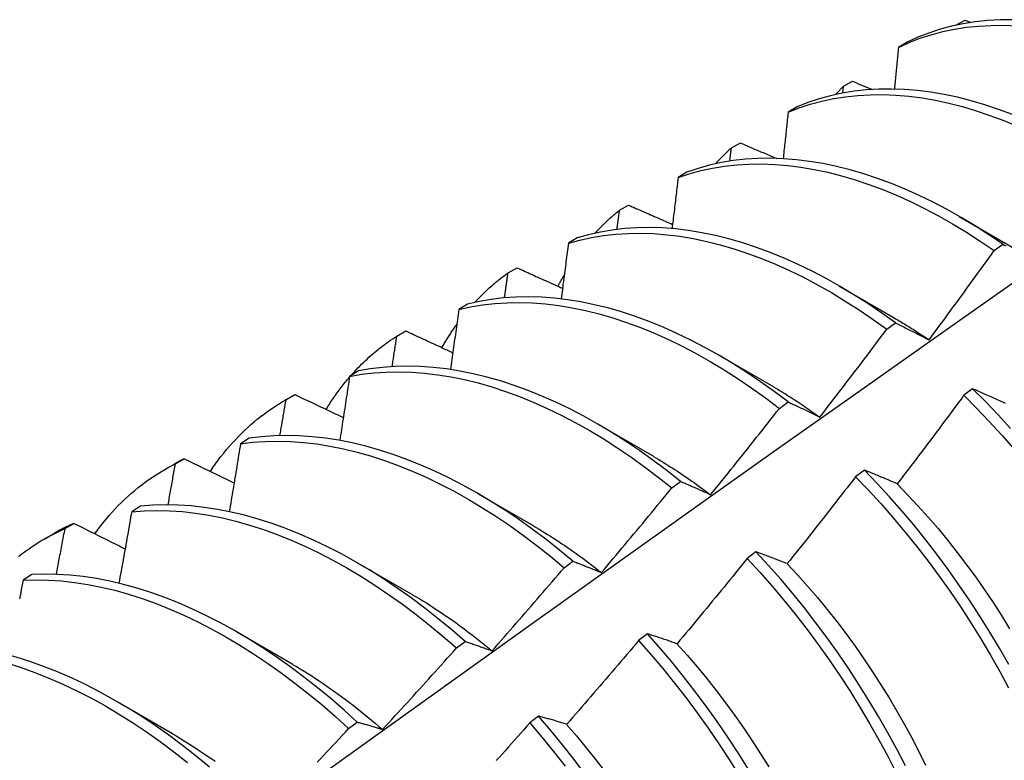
# Model space of a CAD drawing. Header units: inches. Extents: x 23 to 609, y 66 to 286.
# Tile 95 of 178: x 544.719 to 545.004, y 241.27 to 241.485. Entities that reach past the tile are written whole.
import ezdxf

# ---------------------------------------------------------------- set-up
doc = ezdxf.new("R2010")
doc.units = ezdxf.units.IN
doc.header["$MEASUREMENT"] = 0
doc.layers.add('Visible Edges(ANSI)', color=7, linetype='Continuous', lineweight=25)

msp = doc.modelspace()

# ---------------------------------------------------------------- linework, layer by layer
at = {"layer": 'Visible Edges(ANSI)'}
for p, q in [((544.99035, 241.48308), (544.99299, 241.48451)), ((544.99299, 241.48451), (544.99468, 241.48383)), ((544.99029, 241.48301), (544.99035, 241.48308)), ((544.99035, 241.48302), (544.99035, 241.48308)), ((544.97628, 241.47812), (544.9737, 241.47662)), ((544.9576, 241.4634), (544.95782, 241.46538)), ((544.95782, 241.46538), (544.96044, 241.46681)), ((544.94437, 241.45941), (544.94179, 241.45789)), ((544.92538, 241.44753), (544.928, 241.44898)), ((544.91254, 241.44055), (544.90997, 241.43902)), ((544.89303, 241.42955), (544.89564, 241.43101)), ((544.99131, 241.42773), (545.00726, 241.4185)), ((544.88078, 241.42154), (544.87822, 241.42)), ((545.00139, 241.41785), (545.0039, 241.41969)), ((544.86078, 241.41143), (544.86338, 241.4129)), ((544.95651, 241.40769), (544.97246, 241.39846)), ((544.84909, 241.40238), (544.84653, 241.40082)), ((544.97034, 241.39511), (544.97285, 241.39695)), ((544.82861, 241.39317), (544.83121, 241.39465)), ((544.92172, 241.38765), (544.93767, 241.37843)), ((544.81747, 241.38306), (544.81492, 241.3815)), ((544.79605, 241.37448), (544.79886, 241.3761)), ((544.79653, 241.37476), (544.79912, 241.37625)), ((544.79912, 241.37625), (544.79886, 241.3761)), ((544.99515, 241.37792), (544.99263, 241.37602)), ((544.93926, 241.37225), (544.94177, 241.3741)), ((544.88692, 241.36762), (544.90287, 241.35839)), ((544.78592, 241.3636), (544.78337, 241.36202)), ((544.76454, 241.3562), (544.76712, 241.3577)), ((544.76125, 241.35444), (544.76406, 241.35606)), ((544.96385, 241.35439), (544.96132, 241.35248)), ((544.90815, 241.34927), (544.91067, 241.35113)), ((544.85212, 241.34758), (544.86807, 241.33835)), ((544.75443, 241.34398), (544.75189, 241.34238)), ((544.73262, 241.3375), (544.7352, 241.33901)), ((544.72645, 241.3344), (544.72927, 241.33602)), ((544.9325, 241.33077), (544.92996, 241.32885)), ((544.87701, 241.32617), (544.87953, 241.32804)), ((544.81732, 241.32754), (544.83327, 241.31831)), ((544.72299, 241.3242), (544.72046, 241.3226)), ((544.78252, 241.3075), (544.79847, 241.29827)), ((544.84584, 241.30297), (544.84836, 241.30485)), ((544.9011, 241.30705), (544.89856, 241.30513)), ((544.74772, 241.28746), (544.76367, 241.27823)), ((544.86963, 241.28325), (544.86709, 241.28132)), ((544.81463, 241.27965), (544.81715, 241.28154))]:
    msp.add_line(p, q, dxfattribs=at)
at = {"layer": 'Visible Edges(ANSI)', "flags": 128}
for points in [[(545.00677, 241.48462), (545.0031, 241.48459), (544.9995, 241.48439), (544.99595, 241.48401), (544.99248, 241.48346), (544.98908, 241.48273), (544.98576, 241.48184), (544.98251, 241.48077), (544.97935, 241.47953), (544.97628, 241.47812)], [(544.9737, 241.47662), (544.97678, 241.47801), (544.97995, 241.47924), (544.9832, 241.48029), (544.98653, 241.48117), (544.98993, 241.48189), (544.99341, 241.48242), (544.99696, 241.48279), (545.00057, 241.48298), (545.00424, 241.483), (545.00796, 241.48284)], [(544.9737, 241.47662), (544.97365, 241.47612), (544.97361, 241.47562), (544.97356, 241.47511), (544.97351, 241.47461), (544.97346, 241.47411), (544.97342, 241.47361), (544.97337, 241.47311), (544.97332, 241.47261), (544.97327, 241.47211), (544.97322, 241.4716), (544.97318, 241.4711), (544.97313, 241.4706), (544.97308, 241.4701), (544.97303, 241.4696), (544.97298, 241.46909), (544.97294, 241.46859), (544.97289, 241.46809), (544.97284, 241.46759), (544.97279, 241.46708), (544.97274, 241.46658), (544.97269, 241.46608), (544.97264, 241.46558), (544.97259, 241.46507), (544.97254, 241.46457)], [(545.00671, 241.45721), (545.0027, 241.4587), (544.99871, 241.46003), (544.99475, 241.46119), (544.99082, 241.46219), (544.98692, 241.46301), (544.98306, 241.46366), (544.97924, 241.46414), (544.97547, 241.46445), (544.97175, 241.46458), (544.96809, 241.46454), (544.96449, 241.46433), (544.96095, 241.46394), (544.95748, 241.46338), (544.95408, 241.46264), (544.95076, 241.46174), (544.94752, 241.46066), (544.94437, 241.45941)], [(544.95549, 241.46297), (544.95558, 241.46307), (544.95568, 241.46318), (544.95577, 241.46328), (544.95587, 241.46338), (544.95597, 241.46348), (544.95606, 241.46359), (544.95616, 241.46369), (544.95625, 241.46379), (544.95635, 241.46389), (544.95645, 241.46399), (544.95654, 241.46409), (544.95664, 241.46419), (544.95674, 241.46429), (544.95683, 241.46439), (544.95693, 241.46449), (544.95703, 241.46459), (544.95713, 241.46469), (544.95723, 241.46479), (544.95732, 241.46489), (544.95742, 241.46499), (544.95752, 241.46508), (544.95762, 241.46518), (544.95772, 241.46528), (544.95782, 241.46538)], [(544.96044, 241.46681), (544.96068, 241.46671), (544.96092, 241.46662), (544.96116, 241.46652), (544.96139, 241.46642), (544.96163, 241.46632), (544.96187, 241.46622), (544.96211, 241.46612), (544.96234, 241.46602), (544.96258, 241.46593), (544.96282, 241.46583), (544.96306, 241.46573), (544.9633, 241.46563), (544.96353, 241.46553), (544.96377, 241.46543), (544.96401, 241.46534), (544.96425, 241.46524), (544.96449, 241.46514), (544.96472, 241.46504), (544.96496, 241.46494), (544.9652, 241.46484), (544.96544, 241.46475), (544.96568, 241.46465), (544.96591, 241.46455), (544.96615, 241.46445)], [(544.94179, 241.45789), (544.94496, 241.45913), (544.9482, 241.46019), (544.95153, 241.46109), (544.95493, 241.46181), (544.9584, 241.46236), (544.96195, 241.46273), (544.96555, 241.46293), (544.96922, 241.46296), (544.97294, 241.46281), (544.97672, 241.46249), (544.98054, 241.462), (544.9844, 241.46134), (544.9883, 241.4605), (544.99224, 241.45949), (544.9962, 241.45832), (545.00019, 241.45697), (545.0042, 241.45547), (545.00823, 241.45379)], [(544.94179, 241.45789), (544.94174, 241.45733), (544.94168, 241.45677), (544.94162, 241.45621), (544.94156, 241.45565), (544.9415, 241.45509), (544.94144, 241.45453), (544.94138, 241.45397), (544.94132, 241.45341), (544.94126, 241.45285), (544.9412, 241.45229), (544.94115, 241.45173), (544.94109, 241.45117), (544.94103, 241.45061), (544.94097, 241.45005), (544.94091, 241.44949), (544.94085, 241.44892), (544.94079, 241.44836), (544.94072, 241.4478), (544.94066, 241.44724), (544.9406, 241.44668), (544.94054, 241.44612), (544.94048, 241.44555), (544.94042, 241.44499), (544.94036, 241.44443)], [(544.92069, 241.44293), (544.92088, 241.44314), (544.92107, 241.44334), (544.92125, 241.44354), (544.92144, 241.44374), (544.92163, 241.44394), (544.92182, 241.44414), (544.92202, 241.44433), (544.92221, 241.44453), (544.9224, 241.44472), (544.92259, 241.44492), (544.92279, 241.44511), (544.92298, 241.4453), (544.92318, 241.4455), (544.92338, 241.44569), (544.92357, 241.44587), (544.92377, 241.44606), (544.92397, 241.44625), (544.92417, 241.44644), (544.92437, 241.44662), (544.92457, 241.44681), (544.92477, 241.44699), (544.92497, 241.44717), (544.92517, 241.44735), (544.92538, 241.44753)], [(544.92492, 241.44372), (544.92494, 241.44388), (544.92496, 241.44404), (544.92497, 241.4442), (544.92499, 241.44436), (544.92501, 241.44452), (544.92503, 241.44468), (544.92505, 241.44484), (544.92507, 241.44499), (544.92509, 241.44515), (544.92511, 241.44531), (544.92513, 241.44547), (544.92515, 241.44563), (544.92517, 241.44579), (544.92519, 241.44595), (544.92521, 241.44611), (544.92522, 241.44626), (544.92524, 241.44642), (544.92526, 241.44658), (544.92528, 241.44674), (544.9253, 241.4469), (544.92532, 241.44706), (544.92534, 241.44722), (544.92536, 241.44738), (544.92538, 241.44753)], [(544.928, 241.44898), (544.92843, 241.44879), (544.92887, 241.44861), (544.9293, 241.44842), (544.92974, 241.44823), (544.93018, 241.44805), (544.93061, 241.44786), (544.93105, 241.44768), (544.93149, 241.44749), (544.93192, 241.4473), (544.93236, 241.44712), (544.9328, 241.44693), (544.93324, 241.44674), (544.93367, 241.44656), (544.93411, 241.44637), (544.93455, 241.44618), (544.93499, 241.446), (544.93542, 241.44581), (544.93586, 241.44563), (544.9363, 241.44544), (544.93674, 241.44525), (544.93718, 241.44507), (544.93761, 241.44488), (544.93805, 241.4447), (544.93849, 241.44451)], [(545.0039, 241.41969), (544.9999, 241.42241), (544.99588, 241.42499), (544.99185, 241.42742), (544.98781, 241.4297), (544.98377, 241.43183), (544.97973, 241.4338), (544.9757, 241.43561), (544.97167, 241.43726), (544.96767, 241.43875), (544.96368, 241.44007), (544.95972, 241.44122), (544.95579, 241.4422), (544.95189, 241.44302), (544.94803, 241.44366), (544.94422, 241.44413), (544.94045, 241.44442), (544.93673, 241.44455), (544.93307, 241.4445), (544.92948, 241.44427), (544.92594, 241.44387), (544.92248, 241.4433), (544.91909, 241.44256), (544.91577, 241.44164), (544.91254, 241.44055)], [(544.90997, 241.43902), (544.91321, 241.4401), (544.91653, 241.441), (544.91993, 241.44173), (544.9234, 241.44229), (544.92693, 241.44268), (544.93054, 241.44289), (544.9342, 241.44292), (544.93792, 241.44279), (544.94169, 241.44248), (544.94551, 241.442), (544.94937, 241.44134), (544.95327, 241.44051), (544.95721, 241.43952), (544.96117, 241.43835), (544.96516, 241.43702), (544.96917, 241.43552), (544.97319, 241.43386), (544.97722, 241.43204), (544.98127, 241.43005), (544.98531, 241.42791), (544.98935, 241.42562), (544.99338, 241.42318), (544.99739, 241.42059), (545.00139, 241.41785)], [(544.90997, 241.43902), (544.9099, 241.43841), (544.90983, 241.43779), (544.90975, 241.43717), (544.90968, 241.43656), (544.90961, 241.43594), (544.90954, 241.43532), (544.90947, 241.43471), (544.9094, 241.43409), (544.90932, 241.43347), (544.90925, 241.43285), (544.90918, 241.43224), (544.90911, 241.43162), (544.90903, 241.431), (544.90896, 241.43038), (544.90889, 241.42977), (544.90881, 241.42915), (544.90874, 241.42853), (544.90867, 241.42791), (544.90859, 241.42729), (544.90852, 241.42668), (544.90845, 241.42606), (544.90837, 241.42544), (544.9083, 241.42482), (544.90822, 241.4242)], [(544.89564, 241.43101), (544.89617, 241.43078), (544.8967, 241.43055), (544.89723, 241.43031), (544.89776, 241.43008), (544.89829, 241.42985), (544.89882, 241.42961), (544.89935, 241.42938), (544.89987, 241.42915), (544.9004, 241.42891), (544.90093, 241.42868), (544.90147, 241.42845), (544.902, 241.42822), (544.90253, 241.42798), (544.90306, 241.42775), (544.90359, 241.42752), (544.90412, 241.42729), (544.90465, 241.42705), (544.90518, 241.42682), (544.90571, 241.42659), (544.90624, 241.42636), (544.90678, 241.42613), (544.90731, 241.42589), (544.90784, 241.42566), (544.90837, 241.42543)], [(544.88589, 241.42289), (544.88617, 241.4232), (544.88645, 241.4235), (544.88674, 241.42379), (544.88702, 241.42409), (544.88731, 241.42438), (544.88759, 241.42468), (544.88788, 241.42497), (544.88817, 241.42525), (544.88847, 241.42554), (544.88876, 241.42582), (544.88906, 241.4261), (544.88935, 241.42638), (544.88965, 241.42666), (544.88995, 241.42693), (544.89025, 241.4272), (544.89055, 241.42747), (544.89086, 241.42774), (544.89116, 241.42801), (544.89147, 241.42827), (544.89178, 241.42853), (544.89209, 241.42879), (544.8924, 241.42905), (544.89272, 241.4293), (544.89303, 241.42955)], [(544.8923, 241.42398), (544.89233, 241.42422), (544.89236, 241.42445), (544.89239, 241.42468), (544.89242, 241.42491), (544.89245, 241.42515), (544.89248, 241.42538), (544.89251, 241.42561), (544.89254, 241.42584), (544.89257, 241.42607), (544.8926, 241.42631), (544.89264, 241.42654), (544.89267, 241.42677), (544.8927, 241.427), (544.89273, 241.42723), (544.89276, 241.42747), (544.89279, 241.4277), (544.89282, 241.42793), (544.89285, 241.42816), (544.89288, 241.42839), (544.89291, 241.42863), (544.89294, 241.42886), (544.89297, 241.42909), (544.893, 241.42932), (544.89303, 241.42955)], [(544.97285, 241.39695), (544.96887, 241.39981), (544.96486, 241.40253), (544.96084, 241.4051), (544.95681, 241.40752), (544.95277, 241.40979), (544.94873, 241.41191), (544.94469, 241.41387), (544.94066, 241.41567), (544.93664, 241.41731), (544.93263, 241.41879), (544.92865, 241.4201), (544.92469, 241.42124), (544.92076, 241.42222), (544.91686, 241.42302), (544.913, 241.42365), (544.90919, 241.42411), (544.90543, 241.4244), (544.90172, 241.42451), (544.89806, 241.42445), (544.89447, 241.42421), (544.89094, 241.42381), (544.88748, 241.42322), (544.88409, 241.42247), (544.88078, 241.42154)], [(544.87822, 241.42), (544.88153, 241.42091), (544.88492, 241.42165), (544.88839, 241.42222), (544.89192, 241.42262), (544.89552, 241.42284), (544.89918, 241.42289), (544.9029, 241.42276), (544.90667, 241.42246), (544.91048, 241.42199), (544.91434, 241.42135), (544.91824, 241.42053), (544.92217, 241.41954), (544.92614, 241.41839), (544.93012, 241.41706), (544.93413, 241.41557), (544.93815, 241.41392), (544.94219, 241.41211), (544.94623, 241.41014), (544.95027, 241.40801), (544.95431, 241.40572), (544.95834, 241.40329), (544.96236, 241.40071), (544.96636, 241.39798), (544.97034, 241.39511)], [(544.87822, 241.42), (544.87813, 241.41933), (544.87805, 241.41866), (544.87796, 241.41799), (544.87788, 241.41732), (544.87779, 241.41665), (544.8777, 241.41598), (544.87762, 241.41531), (544.87753, 241.41463), (544.87745, 241.41396), (544.87736, 241.41329), (544.87727, 241.41262), (544.87719, 241.41195), (544.8771, 241.41128), (544.87701, 241.41061), (544.87693, 241.40993), (544.87684, 241.40926), (544.87675, 241.40859), (544.87666, 241.40792), (544.87658, 241.40725), (544.87649, 241.40657), (544.8764, 241.4059), (544.87631, 241.40523), (544.87622, 241.40456), (544.87614, 241.40388)], [(545.0039, 241.41969), (545.00432, 241.41947), (545.00474, 241.41925)], [(544.98256, 241.39206), (544.98336, 241.39313), (544.98415, 241.3942), (544.98494, 241.39527), (544.98573, 241.39633), (544.98652, 241.3974), (544.98731, 241.39847), (544.9881, 241.39955), (544.98889, 241.40062), (544.98968, 241.40169), (544.99047, 241.40276), (544.99125, 241.40384), (544.99204, 241.40491), (544.99282, 241.40599), (544.99361, 241.40706), (544.99439, 241.40814), (544.99517, 241.40921), (544.99595, 241.41029), (544.99673, 241.41137), (544.99751, 241.41245), (544.99829, 241.41353), (544.99907, 241.41461), (544.99984, 241.41569), (545.00062, 241.41677), (545.00139, 241.41785)], [(544.85109, 241.40285), (544.85147, 241.40326), (544.85184, 241.40365), (544.85222, 241.40405), (544.8526, 241.40444), (544.85298, 241.40483), (544.85337, 241.40521), (544.85376, 241.40559), (544.85415, 241.40596), (544.85454, 241.40633), (544.85494, 241.4067), (544.85534, 241.40706), (544.85574, 241.40742), (544.85615, 241.40778), (544.85656, 241.40813), (544.85697, 241.40848), (544.85738, 241.40882), (544.8578, 241.40916), (544.85821, 241.4095), (544.85863, 241.40983), (544.85906, 241.41016), (544.85948, 241.41048), (544.85991, 241.4108), (544.86034, 241.41112), (544.86078, 241.41143)], [(544.85974, 241.40418), (544.85978, 241.40448), (544.85983, 241.40479), (544.85987, 241.40509), (544.85991, 241.40539), (544.85996, 241.40569), (544.86, 241.406), (544.86004, 241.4063), (544.86009, 241.4066), (544.86013, 241.4069), (544.86017, 241.4072), (544.86022, 241.40751), (544.86026, 241.40781), (544.8603, 241.40811), (544.86035, 241.40841), (544.86039, 241.40871), (544.86043, 241.40902), (544.86048, 241.40932), (544.86052, 241.40962), (544.86056, 241.40992), (544.86061, 241.41022), (544.86065, 241.41053), (544.86069, 241.41083), (544.86073, 241.41113), (544.86078, 241.41143)], [(544.86338, 241.4129), (544.86393, 241.41265), (544.86447, 241.4124), (544.86502, 241.41216), (544.86557, 241.41191), (544.86611, 241.41166), (544.86666, 241.41141), (544.86721, 241.41117), (544.86776, 241.41092), (544.8683, 241.41067), (544.86885, 241.41042), (544.8694, 241.41018), (544.86995, 241.40993), (544.8705, 241.40968), (544.87104, 241.40943), (544.87159, 241.40919), (544.87214, 241.40894), (544.87269, 241.40869), (544.87324, 241.40845), (544.87379, 241.4082), (544.87434, 241.40795), (544.87489, 241.40771), (544.87544, 241.40746), (544.87599, 241.40721), (544.87654, 241.40696)], [(544.87521, 241.40756), (544.87528, 241.4077), (544.87535, 241.40784), (544.87543, 241.40799), (544.8755, 241.40813), (544.87558, 241.40827), (544.87565, 241.40841), (544.87573, 241.40854), (544.87581, 241.40868), (544.87588, 241.40882), (544.87596, 241.40896), (544.87603, 241.4091), (544.87611, 241.40924), (544.87619, 241.40938), (544.87627, 241.40951), (544.87634, 241.40965), (544.87642, 241.40979), (544.8765, 241.40993), (544.87658, 241.41006), (544.87665, 241.4102), (544.87673, 241.41034), (544.87681, 241.41047), (544.87689, 241.41061), (544.87697, 241.41074), (544.87705, 241.41088)], [(544.56558, 241.09157), (544.589, 241.10864), (544.6124, 241.12568), (544.63576, 241.14268), (544.65911, 241.15964), (544.68242, 241.17656), (544.70571, 241.19344), (544.72898, 241.21028), (544.75222, 241.22707), (544.77544, 241.24381), (544.79865, 241.26051), (544.82183, 241.27716), (544.845, 241.29376), (544.86815, 241.31031), (544.89128, 241.32682), (544.9144, 241.34327), (544.93751, 241.35966), (544.96061, 241.376), (544.9837, 241.39229), (545.00678, 241.40852)], [(544.84653, 241.40082), (544.84992, 241.40158), (544.85338, 241.40215), (544.85691, 241.40256), (544.86051, 241.40279), (544.86417, 241.40285), (544.86788, 241.40274), (544.87165, 241.40245), (544.87546, 241.40198), (544.87932, 241.40135), (544.88321, 241.40054), (544.88714, 241.39957), (544.8911, 241.39842), (544.89509, 241.39711), (544.89909, 241.39563), (544.90312, 241.39399), (544.90715, 241.39218), (544.91119, 241.39022), (544.91523, 241.3881), (544.91927, 241.38582), (544.9233, 241.3834), (544.92732, 241.38082), (544.93132, 241.37811), (544.9353, 241.37525), (544.93926, 241.37225)], [(544.94177, 241.3741), (544.93781, 241.37709), (544.93383, 241.37994), (544.92983, 241.38264), (544.92581, 241.38521), (544.92177, 241.38762), (544.91774, 241.38988), (544.91369, 241.39199), (544.90965, 241.39394), (544.90562, 241.39574), (544.9016, 241.39737), (544.8976, 241.39883), (544.89361, 241.40013), (544.88965, 241.40127), (544.88573, 241.40223), (544.88183, 241.40302), (544.87798, 241.40364), (544.87417, 241.40409), (544.87041, 241.40437), (544.8667, 241.40447), (544.86305, 241.4044), (544.85946, 241.40416), (544.85593, 241.40374), (544.85247, 241.40314), (544.84909, 241.40238)], [(544.84653, 241.40082), (544.84643, 241.4001), (544.84633, 241.39938), (544.84623, 241.39866), (544.84613, 241.39794), (544.84603, 241.39722), (544.84593, 241.39649), (544.84583, 241.39577), (544.84573, 241.39505), (544.84563, 241.39433), (544.84553, 241.3936), (544.84543, 241.39288), (544.84533, 241.39216), (544.84522, 241.39144), (544.84512, 241.39071), (544.84502, 241.38999), (544.84492, 241.38927), (544.84482, 241.38854), (544.84471, 241.38782), (544.84461, 241.38709), (544.84451, 241.38637), (544.8444, 241.38565), (544.8443, 241.38492), (544.84419, 241.3842), (544.84409, 241.38347)], [(544.84165, 241.3898), (544.84182, 241.39009), (544.84199, 241.39039), (544.84215, 241.39068), (544.84232, 241.39096), (544.8425, 241.39125), (544.84267, 241.39154), (544.84284, 241.39183), (544.84301, 241.39211), (544.84319, 241.39239), (544.84337, 241.39268), (544.84354, 241.39296), (544.84372, 241.39324), (544.8439, 241.39352), (544.84408, 241.39379), (544.84426, 241.39407), (544.84444, 241.39435), (544.84463, 241.39462), (544.84481, 241.39489), (544.845, 241.39516), (544.84518, 241.39543), (544.84537, 241.3957), (544.84556, 241.39597), (544.84575, 241.39624), (544.84594, 241.39651)], [(544.97247, 241.39842), (544.97289, 241.39817), (544.97332, 241.39793), (544.97374, 241.39768), (544.97416, 241.39743), (544.97458, 241.39718), (544.975, 241.39693), (544.97543, 241.39667), (544.97585, 241.39641), (544.97627, 241.39615), (544.97669, 241.39589), (544.97711, 241.39563), (544.97753, 241.39536), (544.97795, 241.3951), (544.97837, 241.39483), (544.97879, 241.39456), (544.97921, 241.39429), (544.97963, 241.39401), (544.98005, 241.39374), (544.98047, 241.39346), (544.98089, 241.39318), (544.98131, 241.3929), (544.98173, 241.39261), (544.98214, 241.39233), (544.98256, 241.39204)], [(544.97285, 241.39695), (544.97324, 241.39676), (544.97364, 241.39657), (544.97404, 241.39637), (544.97444, 241.39617), (544.97484, 241.39598), (544.97524, 241.39578), (544.97564, 241.39558), (544.97604, 241.39538), (544.97644, 241.39518), (544.97684, 241.39498), (544.97725, 241.39477), (544.97765, 241.39457), (544.97806, 241.39437), (544.97846, 241.39416), (544.97887, 241.39396), (544.97928, 241.39375), (544.97968, 241.39354), (544.98009, 241.39333), (544.9805, 241.39312), (544.98091, 241.39291), (544.98132, 241.3927), (544.98174, 241.39249), (544.98215, 241.39228), (544.98256, 241.39206)], [(544.81534, 241.38176), (544.81584, 241.38231), (544.81634, 241.38286), (544.81684, 241.38341), (544.81736, 241.38394), (544.81787, 241.38447), (544.81839, 241.385), (544.81892, 241.38551), (544.81945, 241.38602), (544.81999, 241.38652), (544.82053, 241.38701), (544.82108, 241.3875), (544.82163, 241.38798), (544.82218, 241.38845), (544.82274, 241.38892), (544.82331, 241.38938), (544.82388, 241.38983), (544.82446, 241.39027), (544.82504, 241.39071), (544.82562, 241.39113), (544.82621, 241.39156), (544.8268, 241.39197), (544.8274, 241.39238), (544.828, 241.39277), (544.82861, 241.39317)], [(544.82724, 241.38431), (544.8273, 241.38468), (544.82736, 241.38505), (544.82742, 241.38542), (544.82747, 241.38579), (544.82753, 241.38616), (544.82759, 241.38653), (544.82765, 241.3869), (544.8277, 241.38726), (544.82776, 241.38763), (544.82782, 241.388), (544.82787, 241.38837), (544.82793, 241.38874), (544.82799, 241.38911), (544.82804, 241.38948), (544.8281, 241.38985), (544.82816, 241.39022), (544.82822, 241.39058), (544.82827, 241.39095), (544.82833, 241.39132), (544.82839, 241.39169), (544.82844, 241.39206), (544.8285, 241.39243), (544.82855, 241.3928), (544.82861, 241.39317)], [(544.83121, 241.39465), (544.83177, 241.39438), (544.83233, 241.39412), (544.8329, 241.39386), (544.83346, 241.3936), (544.83403, 241.39333), (544.83459, 241.39307), (544.83516, 241.39281), (544.83572, 241.39255), (544.83629, 241.39228), (544.83685, 241.39202), (544.83742, 241.39176), (544.83798, 241.3915), (544.83855, 241.39124), (544.83912, 241.39097), (544.83968, 241.39071), (544.84025, 241.39045), (544.84082, 241.39019), (544.84138, 241.38993), (544.84195, 241.38966), (544.84252, 241.3894), (544.84308, 241.38914), (544.84365, 241.38888), (544.84422, 241.38862), (544.84479, 241.38835)], [(544.95099, 241.36974), (544.9518, 241.37079), (544.95262, 241.37184), (544.95343, 241.37289), (544.95425, 241.37394), (544.95506, 241.37499), (544.95587, 241.37604), (544.95668, 241.3771), (544.95749, 241.37815), (544.9583, 241.37921), (544.95911, 241.38026), (544.95992, 241.38132), (544.96072, 241.38238), (544.96153, 241.38343), (544.96233, 241.38449), (544.96314, 241.38555), (544.96394, 241.38661), (544.96474, 241.38767), (544.96555, 241.38873), (544.96635, 241.38979), (544.96715, 241.39086), (544.96794, 241.39192), (544.96874, 241.39298), (544.96954, 241.39405), (544.97034, 241.39511)], [(544.81492, 241.3815), (544.81838, 241.38209), (544.8219, 241.3825), (544.8255, 241.38274), (544.82915, 241.38281), (544.83286, 241.38271), (544.83662, 241.38243), (544.84043, 241.38198), (544.84429, 241.38135), (544.84818, 241.38056), (544.85211, 241.37959), (544.85607, 241.37845), (544.86005, 241.37715), (544.86406, 241.37568), (544.86808, 241.37405), (544.87211, 241.37225), (544.87615, 241.3703), (544.88019, 241.36819), (544.88423, 241.36592), (544.88826, 241.36351), (544.89228, 241.36094), (544.89629, 241.35823), (544.90027, 241.35538), (544.90423, 241.35239), (544.90815, 241.34927)], [(544.91067, 241.35113), (544.90674, 241.35424), (544.90278, 241.35722), (544.8988, 241.36006), (544.89479, 241.36276), (544.89077, 241.36532), (544.88674, 241.36772), (544.8827, 241.36997), (544.87865, 241.37207), (544.87462, 241.37402), (544.87058, 241.3758), (544.86656, 241.37742), (544.86256, 241.37887), (544.85858, 241.38017), (544.85462, 241.38129), (544.85069, 241.38224), (544.8468, 241.38302), (544.84295, 241.38364), (544.83915, 241.38408), (544.83539, 241.38434), (544.83168, 241.38443), (544.82803, 241.38435), (544.82445, 241.3841), (544.82092, 241.38367), (544.81747, 241.38306)], [(544.80814, 241.37195), (544.8084, 241.37237), (544.80866, 241.37278), (544.80892, 241.37319), (544.80918, 241.3736), (544.80945, 241.37401), (544.80971, 241.37441), (544.80998, 241.37481), (544.81025, 241.37521), (544.81053, 241.3756), (544.8108, 241.376), (544.81108, 241.37639), (544.81136, 241.37677), (544.81164, 241.37716), (544.81193, 241.37754), (544.81221, 241.37792), (544.8125, 241.3783), (544.81279, 241.37868), (544.81308, 241.37905), (544.81338, 241.37942), (544.81367, 241.37978), (544.81397, 241.38015), (544.81427, 241.38051), (544.81458, 241.38087), (544.81488, 241.38123)], [(544.81492, 241.3815), (544.81481, 241.38073), (544.81469, 241.37996), (544.81457, 241.37919), (544.81446, 241.37841), (544.81434, 241.37764), (544.81422, 241.37687), (544.81411, 241.3761), (544.81399, 241.37533), (544.81387, 241.37456), (544.81376, 241.37379), (544.81364, 241.37302), (544.81352, 241.37224), (544.8134, 241.37147), (544.81328, 241.3707), (544.81317, 241.36993), (544.81305, 241.36916), (544.81293, 241.36838), (544.81281, 241.36761), (544.81269, 241.36684), (544.81257, 241.36606), (544.81245, 241.36529), (544.81233, 241.36452), (544.81221, 241.36374), (544.81209, 241.36297)], [(544.79912, 241.37625), (544.7997, 241.37597), (544.80028, 241.37569), (544.80086, 241.37542), (544.80144, 241.37514), (544.80203, 241.37486), (544.80261, 241.37458), (544.80319, 241.37431), (544.80377, 241.37403), (544.80435, 241.37375), (544.80494, 241.37347), (544.80552, 241.3732), (544.8061, 241.37292), (544.80668, 241.37264), (544.80727, 241.37237), (544.80785, 241.37209), (544.80844, 241.37181), (544.80902, 241.37153), (544.8096, 241.37126), (544.81019, 241.37098), (544.81077, 241.3707), (544.81136, 241.37043), (544.81194, 241.37015), (544.81253, 241.36987), (544.81311, 241.3696)], [(544.93766, 241.37841), (544.93822, 241.37809), (544.93878, 241.37776), (544.93934, 241.37743), (544.93989, 241.37709), (544.94045, 241.37675), (544.94101, 241.37641), (544.94156, 241.37607), (544.94212, 241.37572), (544.94268, 241.37537), (544.94323, 241.37501), (544.94379, 241.37465), (544.94434, 241.37429), (544.9449, 241.37393), (544.94545, 241.37356), (544.94601, 241.37319), (544.94656, 241.37281), (544.94711, 241.37243), (544.94767, 241.37205), (544.94822, 241.37167), (544.94877, 241.37128), (544.94932, 241.37089), (544.94987, 241.3705), (544.95042, 241.3701), (544.95097, 241.3697)], [(545.00473, 241.37364), (545.0043, 241.37384), (545.00388, 241.37403), (545.00345, 241.37423), (545.00303, 241.37442), (545.00261, 241.37461), (545.00219, 241.3748), (545.00177, 241.37499), (545.00135, 241.37518), (545.00093, 241.37537), (545.00051, 241.37555), (545.0001, 241.37574), (544.99968, 241.37592), (544.99926, 241.37611), (544.99885, 241.37629), (544.99844, 241.37648), (544.99802, 241.37666), (544.99761, 241.37684), (544.9972, 241.37702), (544.99679, 241.3772), (544.99638, 241.37738), (544.99597, 241.37756), (544.99556, 241.37774), (544.99515, 241.37792)], [(545.00613, 241.36646), (545.00253, 241.37039), (544.99887, 241.37421), (544.99515, 241.37792)], [(544.77468, 241.35401), (544.77541, 241.35511), (544.77617, 241.35619), (544.77694, 241.35725), (544.77772, 241.35829), (544.77852, 241.35931), (544.77934, 241.36031), (544.78017, 241.36129), (544.78102, 241.36225), (544.78188, 241.36319), (544.78276, 241.36411), (544.78365, 241.36501), (544.78456, 241.36589), (544.78548, 241.36674), (544.78641, 241.36758), (544.78736, 241.3684), (544.78833, 241.36919), (544.78931, 241.36996), (544.7903, 241.37071), (544.7913, 241.37144), (544.79232, 241.37215), (544.79335, 241.37283), (544.7944, 241.3735), (544.79546, 241.37414), (544.79653, 241.37476)], [(544.7948, 241.36437), (544.79488, 241.3648), (544.79495, 241.36524), (544.79502, 241.36567), (544.79509, 241.3661), (544.79517, 241.36653), (544.79524, 241.36697), (544.79531, 241.3674), (544.79538, 241.36783), (544.79546, 241.36827), (544.79553, 241.3687), (544.7956, 241.36913), (544.79567, 241.36957), (544.79575, 241.37), (544.79582, 241.37043), (544.79589, 241.37086), (544.79596, 241.3713), (544.79603, 241.37173), (544.7961, 241.37216), (544.79618, 241.37259), (544.79625, 241.37303), (544.79632, 241.37346), (544.79639, 241.37389), (544.79646, 241.37432), (544.79653, 241.37476)], [(544.94177, 241.3741), (544.94215, 241.37393), (544.94252, 241.37376), (544.9429, 241.37358), (544.94328, 241.37341), (544.94366, 241.37324), (544.94403, 241.37306), (544.94441, 241.37288), (544.9448, 241.3727), (544.94518, 241.37253), (544.94556, 241.37235), (544.94594, 241.37217), (544.94633, 241.37198), (544.94671, 241.3718), (544.9471, 241.37162), (544.94748, 241.37143), (544.94787, 241.37125), (544.94826, 241.37106), (544.94864, 241.37088), (544.94903, 241.37069), (544.94942, 241.3705), (544.94981, 241.37031), (544.9502, 241.37012), (544.9506, 241.36993), (544.95099, 241.36974)], [(544.99263, 241.37602), (544.99183, 241.37494), (544.99104, 241.37387), (544.99024, 241.3728), (544.98945, 241.37173), (544.98865, 241.37066), (544.98786, 241.36959), (544.98706, 241.36852), (544.98626, 241.36745), (544.98546, 241.36638), (544.98466, 241.36531), (544.98386, 241.36425), (544.98305, 241.36318), (544.98225, 241.36211), (544.98145, 241.36105), (544.98064, 241.35999), (544.97984, 241.35892), (544.97903, 241.35786), (544.97823, 241.3568), (544.97742, 241.35574), (544.97661, 241.35468), (544.9758, 241.35362), (544.97499, 241.35256), (544.97418, 241.3515), (544.97337, 241.35044)], [(544.99263, 241.37602), (544.99634, 241.3723), (544.99999, 241.36847), (545.00359, 241.36454), (545.00711, 241.36051)], [(544.9194, 241.34731), (544.92023, 241.34834), (544.92107, 241.34937), (544.9219, 241.3504), (544.92274, 241.35144), (544.92357, 241.35247), (544.92441, 241.3535), (544.92524, 241.35454), (544.92607, 241.35558), (544.9269, 241.35661), (544.92773, 241.35765), (544.92856, 241.35869), (544.92939, 241.35973), (544.93021, 241.36077), (544.93104, 241.36181), (544.93187, 241.36285), (544.93269, 241.36389), (544.93351, 241.36493), (544.93434, 241.36598), (544.93516, 241.36702), (544.93598, 241.36806), (544.9368, 241.36911), (544.93762, 241.37016), (544.93844, 241.3712), (544.93926, 241.37225)], [(544.78337, 241.36202), (544.78324, 241.3612), (544.78311, 241.36038), (544.78297, 241.35957), (544.78284, 241.35875), (544.78271, 241.35793), (544.78257, 241.35711), (544.78244, 241.3563), (544.78231, 241.35548), (544.78217, 241.35466), (544.78204, 241.35384), (544.7819, 241.35302), (544.78177, 241.35221), (544.78163, 241.35139), (544.7815, 241.35057), (544.78136, 241.34975), (544.78122, 241.34893), (544.78109, 241.34811), (544.78095, 241.34729), (544.78081, 241.34647), (544.78068, 241.34565), (544.78054, 241.34483), (544.7804, 241.34401), (544.78026, 241.3432), (544.78012, 241.34238)], [(544.78337, 241.36202), (544.78689, 241.36244), (544.79048, 241.3627), (544.79413, 241.36277), (544.79784, 241.36268), (544.8016, 241.36241), (544.80541, 241.36197), (544.80926, 241.36135), (544.81315, 241.36057), (544.81708, 241.35961), (544.82103, 241.35849), (544.82502, 241.35719), (544.82902, 241.35573), (544.83304, 241.35411), (544.83707, 241.35233), (544.84111, 241.35038), (544.84515, 241.34828), (544.84919, 241.34602), (544.85323, 241.34362), (544.85725, 241.34106), (544.86125, 241.33836), (544.86523, 241.33552), (544.86919, 241.33253), (544.87312, 241.32942), (544.87701, 241.32617)], [(544.87953, 241.32804), (544.87563, 241.33128), (544.8717, 241.33439), (544.86774, 241.33736), (544.86376, 241.34019), (544.85975, 241.34288), (544.85573, 241.34542), (544.8517, 241.34782), (544.84766, 241.35006), (544.84362, 241.35215), (544.83958, 241.35409), (544.83555, 241.35586), (544.83153, 241.35747), (544.82752, 241.35892), (544.82354, 241.3602), (544.81959, 241.36131), (544.81566, 241.36225), (544.81178, 241.36303), (544.80793, 241.36363), (544.80412, 241.36406), (544.80037, 241.36431), (544.79666, 241.36439), (544.79302, 241.3643), (544.78944, 241.36404), (544.78592, 241.3636)], [(544.74125, 241.33598), (544.74204, 241.33708), (544.74285, 241.33815), (544.74367, 241.3392), (544.74451, 241.34024), (544.74537, 241.34125), (544.74624, 241.34223), (544.74713, 241.3432), (544.74803, 241.34415), (544.74895, 241.34507), (544.74989, 241.34597), (544.75084, 241.34685), (544.75181, 241.34771), (544.75279, 241.34854), (544.75378, 241.34935), (544.7548, 241.35014), (544.75582, 241.35091), (544.75686, 241.35165), (544.75792, 241.35237), (544.75899, 241.35307), (544.76007, 241.35374), (544.76117, 241.35439), (544.76228, 241.35502), (544.7634, 241.35562), (544.76454, 241.3562)], [(544.76242, 241.34435), (544.76251, 241.34485), (544.7626, 241.34534), (544.76269, 241.34584), (544.76278, 241.34633), (544.76286, 241.34682), (544.76295, 241.34732), (544.76304, 241.34781), (544.76313, 241.34831), (544.76322, 241.3488), (544.76331, 241.34929), (544.7634, 241.34979), (544.76349, 241.35028), (544.76357, 241.35077), (544.76366, 241.35127), (544.76375, 241.35176), (544.76384, 241.35225), (544.76392, 241.35275), (544.76401, 241.35324), (544.7641, 241.35373), (544.76419, 241.35423), (544.76427, 241.35472), (544.76436, 241.35521), (544.76445, 241.35571), (544.76454, 241.3562)], [(544.76712, 241.3577), (544.76699, 241.35764), (544.76686, 241.35757), (544.76673, 241.35751), (544.7666, 241.35744), (544.76647, 241.35738), (544.76635, 241.35731), (544.76622, 241.35724), (544.76609, 241.35718), (544.76596, 241.35711), (544.76583, 241.35704), (544.76571, 241.35697), (544.76558, 241.35691), (544.76545, 241.35684), (544.76533, 241.35677), (544.7652, 241.3567), (544.76507, 241.35663), (544.76495, 241.35656), (544.76482, 241.35649), (544.76469, 241.35642), (544.76457, 241.35635), (544.76444, 241.35628), (544.76432, 241.35621), (544.76419, 241.35613), (544.76406, 241.35606)], [(544.76712, 241.3577), (544.76772, 241.35741), (544.76831, 241.35712), (544.76891, 241.35683), (544.76951, 241.35653), (544.77011, 241.35624), (544.7707, 241.35595), (544.7713, 241.35566), (544.7719, 241.35537), (544.7725, 241.35507), (544.7731, 241.35478), (544.7737, 241.35449), (544.7743, 241.3542), (544.7749, 241.3539), (544.7755, 241.35361), (544.7761, 241.35332), (544.7767, 241.35303), (544.7773, 241.35274), (544.7779, 241.35244), (544.7785, 241.35215), (544.77911, 241.35186), (544.77971, 241.35157), (544.78031, 241.35127), (544.78091, 241.35098), (544.78152, 241.35069)], [(544.90286, 241.35834), (544.90355, 241.35793), (544.90425, 241.35752), (544.90494, 241.3571), (544.90563, 241.35668), (544.90633, 241.35626), (544.90702, 241.35583), (544.90771, 241.35539), (544.90841, 241.35495), (544.9091, 241.3545), (544.90979, 241.35405), (544.91048, 241.3536), (544.91117, 241.35314), (544.91186, 241.35267), (544.91255, 241.3522), (544.91323, 241.35173), (544.91392, 241.35125), (544.91461, 241.35077), (544.91529, 241.35028), (544.91598, 241.34978), (544.91666, 241.34929), (544.91734, 241.34878), (544.91803, 241.34828), (544.91871, 241.34776), (544.91939, 241.34725)], [(544.97337, 241.35044), (544.97296, 241.35061), (544.97256, 241.35079), (544.97215, 241.35096), (544.97175, 241.35113), (544.97135, 241.3513), (544.97095, 241.35147), (544.97054, 241.35164), (544.97014, 241.35181), (544.96974, 241.35198), (544.96935, 241.35214), (544.96895, 241.35231), (544.96855, 241.35247), (544.96816, 241.35264), (544.96776, 241.3528), (544.96737, 241.35296), (544.96697, 241.35313), (544.96658, 241.35329), (544.96619, 241.35345), (544.9658, 241.35361), (544.96541, 241.35376), (544.96502, 241.35392), (544.96463, 241.35408), (544.96424, 241.35423), (544.96385, 241.35439)], [(545.00562, 241.29818), (545.00294, 241.3029), (545.00016, 241.30757), (544.99728, 241.31219), (544.9943, 241.31675), (544.99123, 241.32126), (544.98808, 241.32569), (544.98484, 241.33005), (544.98152, 241.33434), (544.97812, 241.33854), (544.97465, 241.34265), (544.97112, 241.34666), (544.96751, 241.35058), (544.96385, 241.35439)], [(544.91067, 241.35113), (544.91102, 241.35098), (544.91138, 241.35083), (544.91173, 241.35068), (544.91209, 241.35053), (544.91245, 241.35038), (544.91281, 241.35022), (544.91317, 241.35007), (544.91353, 241.34992), (544.91389, 241.34976), (544.91425, 241.3496), (544.91462, 241.34944), (544.91498, 241.34929), (544.91534, 241.34913), (544.91571, 241.34896), (544.91607, 241.3488), (544.91644, 241.34864), (544.91681, 241.34848), (544.91717, 241.34831), (544.91754, 241.34815), (544.91791, 241.34798), (544.91828, 241.34781), (544.91865, 241.34765), (544.91902, 241.34748), (544.9194, 241.34731)], [(544.96132, 241.35248), (544.96051, 241.35143), (544.95969, 241.35037), (544.95887, 241.34932), (544.95806, 241.34827), (544.95724, 241.34721), (544.95642, 241.34616), (544.9556, 241.34511), (544.95478, 241.34406), (544.95396, 241.34301), (544.95313, 241.34196), (544.95231, 241.34091), (544.95149, 241.33987), (544.95066, 241.33882), (544.94984, 241.33777), (544.94901, 241.33673), (544.94818, 241.33568), (544.94736, 241.33464), (544.94653, 241.3336), (544.9457, 241.33255), (544.94487, 241.33151), (544.94404, 241.33047), (544.9432, 241.32943), (544.94237, 241.32839), (544.94154, 241.32735)], [(544.96132, 241.35248), (544.96498, 241.34866), (544.96858, 241.34474), (544.97211, 241.34072), (544.97557, 241.3366), (544.97896, 241.33239), (544.98228, 241.32811), (544.98551, 241.32374), (544.98866, 241.3193), (544.99172, 241.31479), (544.99469, 241.31022), (544.99756, 241.3056), (545.00034, 241.30092), (545.00301, 241.2962), (545.00558, 241.29145)], [(544.97335, 241.35039), (544.97638, 241.34728), (544.97936, 241.3441), (544.98229, 241.34083), (544.98517, 241.33749), (544.98799, 241.33408), (544.99075, 241.33061), (544.99344, 241.32706), (544.99607, 241.32346), (544.99862, 241.31981), (545.00111, 241.3161), (545.00352, 241.31235), (545.00585, 241.30855)], [(544.88778, 241.32478), (544.88864, 241.32579), (544.8895, 241.3268), (544.89035, 241.32781), (544.89121, 241.32883), (544.89206, 241.32984), (544.89292, 241.33086), (544.89377, 241.33188), (544.89462, 241.33289), (544.89547, 241.33391), (544.89633, 241.33493), (544.89718, 241.33595), (544.89803, 241.33697), (544.89887, 241.33799), (544.89972, 241.33901), (544.90057, 241.34003), (544.90141, 241.34106), (544.90226, 241.34208), (544.9031, 241.34311), (544.90395, 241.34413), (544.90479, 241.34516), (544.90563, 241.34618), (544.90647, 241.34721), (544.90731, 241.34824), (544.90815, 241.34927)], [(544.75189, 241.34238), (544.75174, 241.34152), (544.75158, 241.34066), (544.75143, 241.3398), (544.75128, 241.33894), (544.75113, 241.33808), (544.75098, 241.33722), (544.75083, 241.33635), (544.75067, 241.33549), (544.75052, 241.33463), (544.75037, 241.33377), (544.75022, 241.33291), (544.75006, 241.33204), (544.74991, 241.33118), (544.74975, 241.33032), (544.7496, 241.32946), (544.74944, 241.32859), (544.74929, 241.32773), (544.74913, 241.32687), (544.74898, 241.326), (544.74882, 241.32514), (544.74867, 241.32428), (544.74851, 241.32341), (544.74835, 241.32255), (544.7482, 241.32168)], [(544.75189, 241.34238), (544.75547, 241.34265), (544.75912, 241.34274), (544.76282, 241.34265), (544.76658, 241.34239), (544.77038, 241.34196), (544.77423, 241.34136), (544.77812, 241.34058), (544.78204, 241.33963), (544.786, 241.33852), (544.78998, 241.33724), (544.79398, 241.33579), (544.798, 241.33417), (544.80203, 241.3324), (544.80607, 241.33046), (544.81012, 241.32837), (544.81416, 241.32612), (544.81819, 241.32372), (544.82221, 241.32118), (544.82622, 241.31848), (544.8302, 241.31565), (544.83416, 241.31268), (544.83809, 241.30957), (544.84198, 241.30633), (544.84584, 241.30297)], [(544.84836, 241.30485), (544.8445, 241.3082), (544.8406, 241.31143), (544.83667, 241.31453), (544.83271, 241.31749), (544.82872, 241.32031), (544.82472, 241.32299), (544.82069, 241.32553), (544.81666, 241.32792), (544.81262, 241.33015), (544.80858, 241.33223), (544.80454, 241.33416), (544.80051, 241.33592), (544.79649, 241.33752), (544.79249, 241.33896), (544.78851, 241.34023), (544.78456, 241.34133), (544.78063, 241.34227), (544.77675, 241.34303), (544.7729, 241.34362), (544.7691, 241.34404), (544.76535, 241.34428), (544.76165, 241.34435), (544.75801, 241.34425), (544.75443, 241.34398)], [(544.7352, 241.33901), (544.73494, 241.3389), (544.73469, 241.33879), (544.73444, 241.33867), (544.73418, 241.33856), (544.73393, 241.33844), (544.73368, 241.33833), (544.73343, 241.33821), (544.73318, 241.33809), (544.73293, 241.33797), (544.73268, 241.33785), (544.73243, 241.33772), (544.73219, 241.3376), (544.73194, 241.33747), (544.73169, 241.33735), (544.73145, 241.33722), (544.7312, 241.33709), (544.73096, 241.33696), (544.73072, 241.33683), (544.73047, 241.3367), (544.73023, 241.33657), (544.72999, 241.33643), (544.72975, 241.3363), (544.72951, 241.33616), (544.72927, 241.33602)], [(544.7352, 241.33901), (544.73581, 241.3387), (544.73642, 241.3384), (544.73704, 241.33809), (544.73765, 241.33778), (544.73827, 241.33748), (544.73888, 241.33717), (544.73949, 241.33686), (544.74011, 241.33655), (544.74073, 241.33625), (544.74134, 241.33594), (544.74196, 241.33563), (544.74257, 241.33532), (544.74319, 241.33502), (544.74381, 241.33471), (544.74442, 241.3344), (544.74504, 241.3341), (544.74566, 241.33379), (544.74628, 241.33348), (544.74689, 241.33317), (544.74751, 241.33287), (544.74813, 241.33256), (544.74875, 241.33225), (544.74937, 241.33194), (544.74999, 241.33164)], [(544.71911, 241.32942), (544.72016, 241.33023), (544.72122, 241.33101), (544.72229, 241.33177), (544.72338, 241.33251), (544.72449, 241.33322), (544.72561, 241.33391), (544.72674, 241.33457), (544.72789, 241.3352), (544.72905, 241.33581), (544.73023, 241.3364), (544.73142, 241.33696), (544.73262, 241.3375)], [(544.73009, 241.32426), (544.7302, 241.32481), (544.7303, 241.32537), (544.73041, 241.32592), (544.73052, 241.32647), (544.73062, 241.32702), (544.73073, 241.32757), (544.73084, 241.32812), (544.73094, 241.32868), (544.73105, 241.32923), (544.73115, 241.32978), (544.73126, 241.33033), (544.73136, 241.33088), (544.73147, 241.33143), (544.73158, 241.33199), (544.73168, 241.33254), (544.73179, 241.33309), (544.73189, 241.33364), (544.732, 241.33419), (544.7321, 241.33474), (544.7322, 241.33529), (544.73231, 241.33584), (544.73241, 241.33639), (544.73252, 241.33694), (544.73262, 241.3375)], [(544.86807, 241.33828), (544.8689, 241.3378), (544.86973, 241.33731), (544.87056, 241.33681), (544.87139, 241.33631), (544.87222, 241.3358), (544.87305, 241.33528), (544.87388, 241.33475), (544.87471, 241.33422), (544.87553, 241.33368), (544.87636, 241.33313), (544.87718, 241.33258), (544.878, 241.33202), (544.87883, 241.33145), (544.87965, 241.33087), (544.88047, 241.33029), (544.88128, 241.32971), (544.8821, 241.32911), (544.88292, 241.32851), (544.88373, 241.3279), (544.88454, 241.32729), (544.88536, 241.32666), (544.88617, 241.32604), (544.88697, 241.3254), (544.88778, 241.32476)], [(544.94154, 241.32735), (544.94115, 241.3275), (544.94077, 241.32765), (544.94038, 241.3278), (544.94, 241.32795), (544.93962, 241.3281), (544.93924, 241.32825), (544.93886, 241.3284), (544.93847, 241.32854), (544.9381, 241.32869), (544.93772, 241.32883), (544.93734, 241.32898), (544.93696, 241.32912), (544.93659, 241.32926), (544.93621, 241.3294), (544.93584, 241.32954), (544.93546, 241.32968), (544.93509, 241.32982), (544.93472, 241.32996), (544.93435, 241.3301), (544.93397, 241.33023), (544.93361, 241.33037), (544.93324, 241.3305), (544.93287, 241.33063), (544.9325, 241.33077)], [(544.97573, 241.26889), (544.97325, 241.27367), (544.97067, 241.27843), (544.96798, 241.28314), (544.96519, 241.28781), (544.9623, 241.29242), (544.95932, 241.29698), (544.95625, 241.30148), (544.95309, 241.30591), (544.94985, 241.31027), (544.94652, 241.31455), (544.94312, 241.31874), (544.93965, 241.32285), (544.93611, 241.32686), (544.9325, 241.33077)], [(544.87953, 241.32804), (544.87987, 241.32792), (544.8802, 241.32779), (544.88054, 241.32767), (544.88088, 241.32754), (544.88121, 241.32741), (544.88155, 241.32728), (544.88189, 241.32715), (544.88223, 241.32702), (544.88258, 241.32688), (544.88292, 241.32675), (544.88326, 241.32661), (544.8836, 241.32648), (544.88395, 241.32634), (544.88429, 241.3262), (544.88464, 241.32607), (544.88498, 241.32593), (544.88533, 241.32579), (544.88568, 241.32564), (544.88603, 241.3255), (544.88638, 241.32536), (544.88673, 241.32521), (544.88708, 241.32507), (544.88743, 241.32492), (544.88778, 241.32478)], [(544.92996, 241.32885), (544.92913, 241.32782), (544.92829, 241.32678), (544.92745, 241.32575), (544.92661, 241.32471), (544.92577, 241.32368), (544.92493, 241.32265), (544.92409, 241.32161), (544.92325, 241.32058), (544.92241, 241.31955), (544.92156, 241.31852), (544.92072, 241.31749), (544.91987, 241.31646), (544.91902, 241.31544), (544.91818, 241.31441), (544.91733, 241.31338), (544.91648, 241.31236), (544.91563, 241.31133), (544.91478, 241.31031), (544.91393, 241.30929), (544.91308, 241.30826), (544.91223, 241.30724), (544.91137, 241.30622), (544.91052, 241.3052), (544.90966, 241.30418)], [(544.92996, 241.32885), (544.93357, 241.32494), (544.9371, 241.32092), (544.94057, 241.31681), (544.94396, 241.31261), (544.94728, 241.30832), (544.95052, 241.30396), (544.95367, 241.29952), (544.95674, 241.29502), (544.95971, 241.29046), (544.96259, 241.28583), (544.96538, 241.28116), (544.96806, 241.27645), (544.97063, 241.27169), (544.9731, 241.26691)], [(544.85614, 241.30215), (544.85702, 241.30314), (544.8579, 241.30413), (544.85877, 241.30513), (544.85965, 241.30612), (544.86053, 241.30712), (544.8614, 241.30811), (544.86228, 241.30911), (544.86315, 241.31011), (544.86402, 241.31111), (544.86489, 241.3121), (544.86576, 241.3131), (544.86663, 241.31411), (544.8675, 241.31511), (544.86837, 241.31611), (544.86924, 241.31711), (544.87011, 241.31812), (544.87097, 241.31912), (544.87184, 241.32013), (544.8727, 241.32113), (544.87357, 241.32214), (544.87443, 241.32315), (544.87529, 241.32416), (544.87615, 241.32516), (544.87701, 241.32617)], [(544.94153, 241.32734), (544.94451, 241.32415), (544.94744, 241.32088), (544.95031, 241.31754), (544.95312, 241.31412), (544.95587, 241.31064), (544.95856, 241.30709), (544.96119, 241.30348), (544.96375, 241.29982), (544.96624, 241.29611), (544.96866, 241.29236), (544.971, 241.28856), (544.97327, 241.28473), (544.97545, 241.28087), (544.97756, 241.27698), (544.97958, 241.27306), (544.98151, 241.26913)], [(544.72046, 241.3226), (544.72029, 241.32169), (544.72012, 241.32079), (544.71995, 241.31989), (544.71978, 241.31899), (544.71961, 241.31808), (544.71944, 241.31718)], [(544.72046, 241.3226), (544.7241, 241.3227), (544.7278, 241.32262), (544.73155, 241.32237), (544.73536, 241.32195), (544.7392, 241.32136), (544.74309, 241.32059), (544.74701, 241.31966), (544.75097, 241.31855), (544.75494, 241.31728), (544.75895, 241.31584), (544.76297, 241.31423), (544.767, 241.31247), (544.77104, 241.31054), (544.77508, 241.30846), (544.77912, 241.30622), (544.78315, 241.30383), (544.78717, 241.30129), (544.79118, 241.29861), (544.79517, 241.29578), (544.79913, 241.29282), (544.80306, 241.28972), (544.80696, 241.28649), (544.81081, 241.28313), (544.81463, 241.27965)], [(544.81715, 241.28154), (544.81333, 241.28501), (544.80947, 241.28836), (544.80557, 241.29158), (544.80164, 241.29467), (544.79768, 241.29762), (544.79369, 241.30044), (544.78968, 241.30311), (544.78566, 241.30564), (544.78162, 241.30802), (544.77758, 241.31024), (544.77354, 241.31231), (544.7695, 241.31423), (544.76547, 241.31598), (544.76145, 241.31757), (544.75745, 241.319), (544.75348, 241.32026), (544.74952, 241.32135), (544.7456, 241.32228), (544.74172, 241.32303), (544.73788, 241.32361), (544.73408, 241.32402), (544.73033, 241.32425), (544.72663, 241.32431), (544.72299, 241.3242)], [(544.83327, 241.31829), (544.83424, 241.31772), (544.83521, 241.31715), (544.83617, 241.31657), (544.83714, 241.31598), (544.8381, 241.31537), (544.83906, 241.31476), (544.84002, 241.31414), (544.84098, 241.31351), (544.84194, 241.31286), (544.8429, 241.31221), (544.84385, 241.31155), (544.84481, 241.31088), (544.84576, 241.3102), (544.84671, 241.30951), (544.84766, 241.30881), (544.84861, 241.3081), (544.84956, 241.30738), (544.8505, 241.30666), (544.85144, 241.30592), (544.85238, 241.30518), (544.85332, 241.30443), (544.85425, 241.30366), (544.85519, 241.30289), (544.85612, 241.30212)], [(544.84836, 241.30485), (544.84868, 241.30474), (544.84899, 241.30464), (544.84931, 241.30454), (544.84963, 241.30443), (544.84995, 241.30433), (544.85027, 241.30422), (544.85059, 241.30412), (544.85091, 241.30401), (544.85123, 241.3039), (544.85155, 241.30379), (544.85188, 241.30368), (544.8522, 241.30357), (544.85252, 241.30345), (544.85285, 241.30334), (544.85317, 241.30322), (544.8535, 241.30311), (544.85383, 241.30299), (544.85416, 241.30287), (544.85448, 241.30275), (544.85481, 241.30264), (544.85514, 241.30251), (544.85547, 241.30239), (544.85581, 241.30227), (544.85614, 241.30215)], [(544.89856, 241.30513), (544.8977, 241.30412), (544.89684, 241.3031), (544.89598, 241.30208), (544.89512, 241.30107), (544.89426, 241.30006), (544.89339, 241.29904), (544.89253, 241.29803), (544.89167, 241.29702), (544.8908, 241.29601), (544.88994, 241.295), (544.88907, 241.29399), (544.8882, 241.29298), (544.88734, 241.29197), (544.88647, 241.29096), (544.8856, 241.28996), (544.88473, 241.28895), (544.88386, 241.28795), (544.88299, 241.28694), (544.88211, 241.28594), (544.88124, 241.28494), (544.88037, 241.28394), (544.87949, 241.28293), (544.87862, 241.28193), (544.87774, 241.28094)], [(544.89856, 241.30513), (544.9021, 241.30112), (544.90557, 241.29702), (544.90897, 241.29282), (544.91229, 241.28854), (544.91553, 241.28418), (544.91869, 241.27975), (544.92176, 241.27525), (544.92474, 241.27069), (544.92763, 241.26607)], [(544.90966, 241.30418), (544.9093, 241.30431), (544.90893, 241.30444), (544.90857, 241.30457), (544.9082, 241.30469), (544.90784, 241.30482), (544.90748, 241.30494), (544.90712, 241.30507), (544.90676, 241.30519), (544.9064, 241.30532), (544.90604, 241.30544), (544.90568, 241.30556), (544.90532, 241.30568), (544.90497, 241.3058), (544.90461, 241.30592), (544.90426, 241.30603), (544.9039, 241.30615), (544.90355, 241.30627), (544.9032, 241.30638), (544.90284, 241.3065), (544.90249, 241.30661), (544.90214, 241.30672), (544.90179, 241.30683), (544.90144, 241.30694), (544.9011, 241.30705)], [(544.93022, 241.26804), (544.92733, 241.27266), (544.92434, 241.27721), (544.92127, 241.28171), (544.9181, 241.28613), (544.91485, 241.29049), (544.91152, 241.29476), (544.90812, 241.29895), (544.90464, 241.30305), (544.9011, 241.30705)], [(544.68908, 241.30266), (544.69278, 241.30259), (544.69653, 241.30235), (544.70033, 241.30194), (544.70417, 241.30136), (544.70806, 241.3006), (544.71198, 241.29968), (544.71593, 241.29858), (544.71991, 241.29732), (544.72391, 241.29589), (544.72793, 241.29429), (544.73196, 241.29254), (544.736, 241.29062), (544.74004, 241.28855), (544.74408, 241.28632), (544.74811, 241.28394), (544.75214, 241.28141), (544.75614, 241.27873), (544.76013, 241.27591), (544.76409, 241.27296), (544.76803, 241.26987)], [(544.77444, 241.26851), (544.77054, 241.27173), (544.76661, 241.27481), (544.76264, 241.27775), (544.75865, 241.28056), (544.75464, 241.28322), (544.75062, 241.28574), (544.74658, 241.28811), (544.74254, 241.29033), (544.7385, 241.29239), (544.73446, 241.2943), (544.73043, 241.29604), (544.72642, 241.29762), (544.72242, 241.29904), (544.71844, 241.30029), (544.71449, 241.30137), (544.71057, 241.30229), (544.70669, 241.30303), (544.70285, 241.3036), (544.69905, 241.304), (544.69531, 241.30422), (544.69162, 241.30427)], [(544.82447, 241.27942), (544.82537, 241.28039), (544.82627, 241.28137), (544.82716, 241.28234), (544.82806, 241.28331), (544.82896, 241.28429), (544.82985, 241.28527), (544.83075, 241.28624), (544.83164, 241.28722), (544.83254, 241.2882), (544.83343, 241.28918), (544.83432, 241.29016), (544.83521, 241.29114), (544.8361, 241.29212), (544.83699, 241.2931), (544.83788, 241.29408), (544.83877, 241.29507), (544.83965, 241.29605), (544.84054, 241.29704), (544.84143, 241.29802), (544.84231, 241.29901), (544.84319, 241.3), (544.84408, 241.30099), (544.84496, 241.30198), (544.84584, 241.30297)], [(544.90963, 241.30416), (544.91256, 241.30088), (544.91544, 241.29754), (544.91825, 241.29412), (544.92102, 241.29064), (544.92371, 241.28709), (544.92635, 241.28349), (544.92892, 241.27984), (544.93141, 241.27614), (544.93384, 241.27239), (544.93619, 241.2686)], [(544.79846, 241.29824), (544.79956, 241.29759), (544.80067, 241.29693), (544.80177, 241.29626), (544.80287, 241.29557), (544.80397, 241.29488), (544.80506, 241.29417), (544.80616, 241.29344), (544.80725, 241.29271), (544.80835, 241.29196), (544.80944, 241.2912), (544.81053, 241.29043), (544.81161, 241.28965), (544.8127, 241.28885), (544.81378, 241.28804), (544.81486, 241.28723), (544.81594, 241.2864), (544.81701, 241.28556), (544.81809, 241.28471), (544.81916, 241.28384), (544.82022, 241.28297), (544.82129, 241.28208), (544.82235, 241.28119), (544.8234, 241.28028), (544.82445, 241.27937)], [(544.87774, 241.28094), (544.87739, 241.28104), (544.87705, 241.28115), (544.8767, 241.28125), (544.87636, 241.28136), (544.87601, 241.28146), (544.87567, 241.28156), (544.87533, 241.28166), (544.87499, 241.28176), (544.87465, 241.28186), (544.87431, 241.28196), (544.87397, 241.28206), (544.87363, 241.28216), (544.87329, 241.28225), (544.87296, 241.28235), (544.87262, 241.28244), (544.87229, 241.28253), (544.87195, 241.28263), (544.87162, 241.28272), (544.87129, 241.28281), (544.87095, 241.2829), (544.87062, 241.28299), (544.87029, 241.28308), (544.86996, 241.28316), (544.86963, 241.28325)], [(544.88311, 241.26636), (544.87986, 241.2707), (544.87652, 241.27497), (544.87312, 241.27916), (544.86963, 241.28325)], [(544.80557, 241.26999), (544.80648, 241.27095), (544.80739, 241.27192), (544.8083, 241.27288), (544.80921, 241.27385), (544.81011, 241.27481), (544.81102, 241.27578), (544.81192, 241.27675), (544.81282, 241.27771), (544.81373, 241.27868), (544.81463, 241.27965)], [(544.81715, 241.28154), (544.81745, 241.28146), (544.81775, 241.28138), (544.81804, 241.28131), (544.81834, 241.28123), (544.81864, 241.28114), (544.81894, 241.28106), (544.81924, 241.28098), (544.81955, 241.2809), (544.81985, 241.28081), (544.82015, 241.28073), (544.82046, 241.28064), (544.82076, 241.28055), (544.82107, 241.28046), (544.82137, 241.28037), (544.82168, 241.28028), (544.82199, 241.28019), (544.82229, 241.2801), (544.8226, 241.28), (544.82291, 241.27991), (544.82322, 241.27981), (544.82353, 241.27972), (544.82384, 241.27962), (544.82415, 241.27952), (544.82447, 241.27942)], [(544.86709, 241.28132), (544.86621, 241.28033), (544.86533, 241.27933), (544.86445, 241.27834), (544.86357, 241.27734), (544.86268, 241.27635), (544.8618, 241.27535), (544.86092, 241.27436), (544.86003, 241.27337), (544.85914, 241.27238), (544.85826, 241.27139), (544.85737, 241.2704)], [(544.86709, 241.28132), (544.87057, 241.27722), (544.87397, 241.27303), (544.8773, 241.26876)], [(544.87772, 241.28089), (544.8806, 241.27755), (544.88342, 241.27415), (544.88619, 241.27067), (544.88889, 241.26714)], [(544.76367, 241.27816), (544.76491, 241.27744), (544.76615, 241.2767), (544.76739, 241.27594), (544.76862, 241.27517), (544.76986, 241.27438), (544.77109, 241.27357), (544.77232, 241.27275), (544.77355, 241.27192), (544.77477, 241.27107), (544.776, 241.27021)]]:
    msp.add_lwpolyline(points, dxfattribs=at)

doc.saveas('drawing.dxf')
